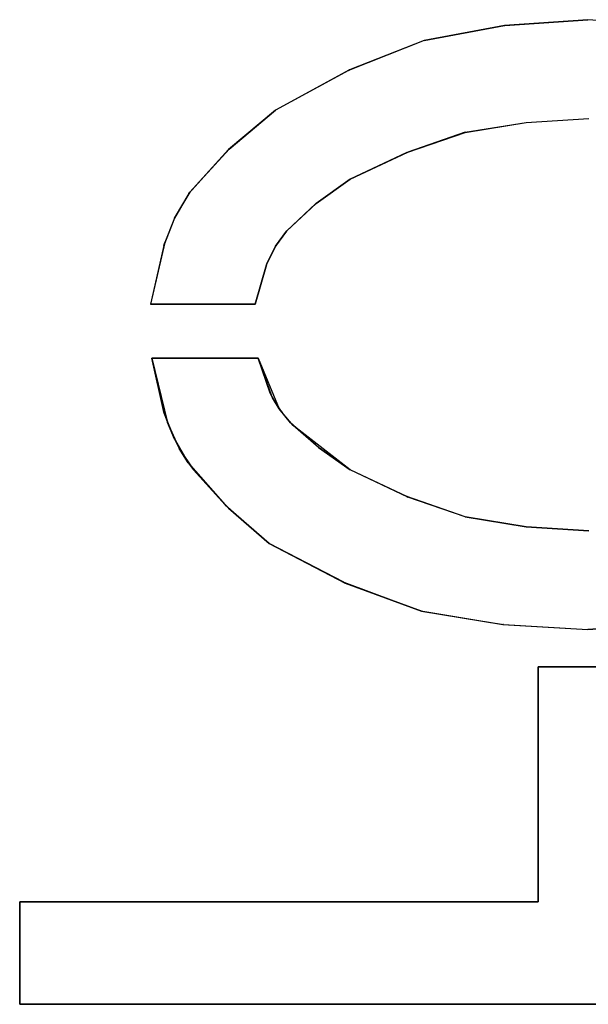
# Model space of a CAD drawing. Header units: inches. Extents: x 106 to 215, y -158 to -59.
# Tile 51 of 73: x 163.64 to 168.9, y -121.25 to -112.14. Entities that reach past the tile are written whole.
import ezdxf

# ---------------------------------------------------------------- set-up
doc = ezdxf.new("R2010")
doc.units = ezdxf.units.IN
doc.header["$MEASUREMENT"] = 0
doc.layers.add('_U+B808_U+C774_U+C5B4 1', color=7, linetype='Continuous')

# ---------------------------------------------------------------- blocks, each defined once
blk = doc.blocks.new('block 727')
at = {"layer": '_U+B808_U+C774_U+C5B4 1', "color": 250, "lineweight": 25, "true_color": 0x333333}
for points in [[(163.6362, -120.2987), (163.6362, -121.2479)], [(163.6362, -120.2987), (163.6362, -120.2987)], [(163.6362, -121.2479), (163.6362, -120.2987)], [(163.6362, -120.2987), (163.6362, -120.2987)]]:
    blk.add_lwpolyline(points, dxfattribs=at)
blk = doc.blocks.new('block 728')
at = {"layer": '_U+B808_U+C774_U+C5B4 1', "color": 250, "lineweight": 25, "true_color": 0x333333}
for points in [[(163.6362, -120.2987), (163.6362, -121.2479)], [(163.6362, -120.2987), (163.6362, -121.2479)], [(163.6362, -121.2479), (163.6362, -121.2479)], [(163.6362, -121.2479), (163.6362, -121.2479)]]:
    blk.add_lwpolyline(points, dxfattribs=at)
blk = doc.blocks.new('block 729')
at = {"layer": '_U+B808_U+C774_U+C5B4 1', "color": 250, "lineweight": 25, "true_color": 0x333333}
for points in [[(163.6362, -121.2479), (174.1479, -121.2479)], [(163.6362, -121.2479), (163.6362, -121.2479)], [(174.1479, -121.2479), (163.6362, -121.2479)], [(163.6362, -121.2479), (163.6362, -121.2479)]]:
    blk.add_lwpolyline(points, dxfattribs=at)
blk = doc.blocks.new('block 730')
at = {"layer": '_U+B808_U+C774_U+C5B4 1', "color": 250, "lineweight": 25, "true_color": 0x333333}
for points in [[(163.6362, -121.2479), (174.1479, -121.2479)], [(163.6362, -121.2479), (174.1479, -121.2479)], [(174.1479, -121.2479), (174.1479, -121.2479)], [(174.1479, -121.2479), (174.1479, -121.2479)]]:
    blk.add_lwpolyline(points, dxfattribs=at)
blk = doc.blocks.new('block 1357')
at = {"layer": '_U+B808_U+C774_U+C5B4 1', "color": 250, "lineweight": 25, "true_color": 0x333333}
for points in [[(164.8583, -115.2679), (164.8583, -115.2679)], [(164.8583, -115.2679), (164.9741, -115.7817)], [(164.8583, -115.2679), (164.9741, -115.7817)], [(164.9741, -115.7817), (164.9741, -115.7817)]]:
    blk.add_lwpolyline(points, dxfattribs=at)
blk = doc.blocks.new('block 1358')
at = {"layer": '_U+B808_U+C774_U+C5B4 1', "color": 250, "lineweight": 25, "true_color": 0x333333}
for points in [[(164.9741, -115.7817), (164.8583, -115.2679)], [(164.8583, -115.2679), (165.0027, -115.8646)], [(164.9741, -115.7817), (165.0027, -115.8646)], [(165.0027, -115.8646), (165.0027, -115.8646)]]:
    blk.add_lwpolyline(points, dxfattribs=at)
blk = doc.blocks.new('block 1359')
at = {"layer": '_U+B808_U+C774_U+C5B4 1', "color": 250, "lineweight": 25, "true_color": 0x333333}
for points in [[(164.9741, -115.7817), (165.0027, -115.8646)], [(164.9741, -115.7817), (165.0679, -116.0189)], [(165.0027, -115.8646), (165.0679, -116.0189)], [(165.0679, -116.0189), (165.0679, -116.0189)]]:
    blk.add_lwpolyline(points, dxfattribs=at)
blk = doc.blocks.new('block 1360')
at = {"layer": '_U+B808_U+C774_U+C5B4 1', "color": 250, "lineweight": 25, "true_color": 0x333333}
for points in [[(165.0679, -116.0189), (165.0027, -115.8646)], [(165.0027, -115.8646), (165.1126, -116.1044)], [(165.0679, -116.0189), (165.1126, -116.1044)], [(165.1126, -116.1044), (165.1126, -116.1044)]]:
    blk.add_lwpolyline(points, dxfattribs=at)
blk = doc.blocks.new('block 1361')
at = {"layer": '_U+B808_U+C774_U+C5B4 1', "color": 250, "lineweight": 25, "true_color": 0x333333}
for points in [[(165.0679, -116.0189), (165.1126, -116.1044)], [(165.0679, -116.0189), (165.196, -116.2374)], [(165.1126, -116.1044), (165.196, -116.2374)], [(165.196, -116.2374), (165.196, -116.2374)]]:
    blk.add_lwpolyline(points, dxfattribs=at)
blk = doc.blocks.new('block 1362')
at = {"layer": '_U+B808_U+C774_U+C5B4 1', "color": 250, "lineweight": 25, "true_color": 0x333333}
for points in [[(165.196, -116.2374), (165.1126, -116.1044)], [(165.1126, -116.1044), (165.2432, -116.3026)], [(165.196, -116.2374), (165.2432, -116.3026)], [(165.2432, -116.3026), (165.2432, -116.3026)]]:
    blk.add_lwpolyline(points, dxfattribs=at)
blk = doc.blocks.new('block 1363')
at = {"layer": '_U+B808_U+C774_U+C5B4 1', "color": 250, "lineweight": 25, "true_color": 0x333333}
for points in [[(165.196, -116.2374), (165.2432, -116.3026)], [(165.196, -116.2374), (165.5388, -116.6271)], [(165.2432, -116.3026), (165.5388, -116.6271)], [(165.5388, -116.6271), (165.5388, -116.6271)]]:
    blk.add_lwpolyline(points, dxfattribs=at)
blk = doc.blocks.new('block 1364')
at = {"layer": '_U+B808_U+C774_U+C5B4 1', "color": 250, "lineweight": 25, "true_color": 0x333333}
for points in [[(165.5388, -116.6271), (165.2432, -116.3026)], [(165.2432, -116.3026), (165.5693, -116.6559)], [(165.5388, -116.6271), (165.5693, -116.6559)], [(165.5693, -116.6559), (165.5693, -116.6559)]]:
    blk.add_lwpolyline(points, dxfattribs=at)
blk = doc.blocks.new('block 1365')
at = {"layer": '_U+B808_U+C774_U+C5B4 1', "color": 250, "lineweight": 25, "true_color": 0x333333}
for points in [[(165.5388, -116.6271), (165.5693, -116.6559)], [(165.5388, -116.6271), (165.9448, -116.9823)], [(165.5693, -116.6559), (165.9448, -116.9823)], [(165.9448, -116.9823), (165.9448, -116.9823)]]:
    blk.add_lwpolyline(points, dxfattribs=at)
blk = doc.blocks.new('block 1366')
at = {"layer": '_U+B808_U+C774_U+C5B4 1', "color": 250, "lineweight": 25, "true_color": 0x333333}
for points in [[(165.9448, -116.9823), (165.5693, -116.6559)], [(165.5693, -116.6559), (165.9448, -116.9823)], [(165.9448, -116.9823), (165.9448, -116.9823)], [(165.9448, -116.9823), (165.9448, -116.9823)]]:
    blk.add_lwpolyline(points, dxfattribs=at)
blk = doc.blocks.new('block 1367')
at = {"layer": '_U+B808_U+C774_U+C5B4 1', "color": 250, "lineweight": 25, "true_color": 0x333333}
for points in [[(165.9448, -116.9823), (165.9448, -116.9823)], [(165.9448, -116.9823), (166.6362, -117.3422)], [(165.9448, -116.9823), (166.6362, -117.3422)], [(166.6362, -117.3422), (166.6362, -117.3422)]]:
    blk.add_lwpolyline(points, dxfattribs=at)
blk = doc.blocks.new('block 1368')
at = {"layer": '_U+B808_U+C774_U+C5B4 1', "color": 250, "lineweight": 25, "true_color": 0x333333}
for points in [[(166.6362, -117.3422), (165.9448, -116.9823)], [(165.9448, -116.9823), (166.6489, -117.3494)], [(166.6362, -117.3422), (166.6489, -117.3494)], [(166.6489, -117.3494), (166.6489, -117.3494)]]:
    blk.add_lwpolyline(points, dxfattribs=at)
blk = doc.blocks.new('block 1369')
at = {"layer": '_U+B808_U+C774_U+C5B4 1', "color": 250, "lineweight": 25, "true_color": 0x333333}
for points in [[(166.6362, -117.3422), (166.6489, -117.3494)], [(166.6362, -117.3422), (167.3538, -117.6095)], [(166.6489, -117.3494), (167.3538, -117.6095)], [(167.3538, -117.6095), (167.3538, -117.6095)]]:
    blk.add_lwpolyline(points, dxfattribs=at)
blk = doc.blocks.new('block 1370')
at = {"layer": '_U+B808_U+C774_U+C5B4 1', "color": 250, "lineweight": 25, "true_color": 0x333333}
for points in [[(167.3538, -117.6095), (166.6489, -117.3494)], [(166.6489, -117.3494), (167.347, -117.6077)], [(167.3538, -117.6095), (167.347, -117.6077)], [(167.347, -117.6077), (167.347, -117.6077)]]:
    blk.add_lwpolyline(points, dxfattribs=at)
blk = doc.blocks.new('block 1371')
at = {"layer": '_U+B808_U+C774_U+C5B4 1', "color": 250, "lineweight": 25, "true_color": 0x333333}
for points in [[(167.3538, -117.6095), (167.347, -117.6077)], [(167.347, -117.6077), (168.108, -117.7341)], [(167.3538, -117.6095), (168.108, -117.7341)], [(168.108, -117.7341), (168.108, -117.7341)]]:
    blk.add_lwpolyline(points, dxfattribs=at)
blk = doc.blocks.new('block 1372')
at = {"layer": '_U+B808_U+C774_U+C5B4 1', "color": 250, "lineweight": 25, "true_color": 0x333333}
for points in [[(167.3538, -117.6095), (168.108, -117.7341)], [(167.3538, -117.6095), (168.1116, -117.7344)], [(168.108, -117.7341), (168.1116, -117.7344)], [(168.1116, -117.7344), (168.1116, -117.7344)]]:
    blk.add_lwpolyline(points, dxfattribs=at)
blk = doc.blocks.new('block 1373')
at = {"layer": '_U+B808_U+C774_U+C5B4 1', "color": 250, "lineweight": 25, "true_color": 0x333333}
for points in [[(168.1116, -117.7344), (168.108, -117.7341)], [(168.108, -117.7341), (168.892, -117.7791)], [(168.1116, -117.7344), (168.892, -117.7791)], [(168.892, -117.7791), (168.892, -117.7791)]]:
    blk.add_lwpolyline(points, dxfattribs=at)
blk = doc.blocks.new('block 1374')
at = {"layer": '_U+B808_U+C774_U+C5B4 1', "color": 250, "lineweight": 25, "true_color": 0x333333}
for points in [[(168.1116, -117.7344), (168.892, -117.7791)], [(168.1116, -117.7344), (168.892, -117.7791)], [(168.892, -117.7791), (168.892, -117.7791)], [(168.892, -117.7791), (168.892, -117.7791)]]:
    blk.add_lwpolyline(points, dxfattribs=at)
blk = doc.blocks.new('block 1375')
at = {"layer": '_U+B808_U+C774_U+C5B4 1', "color": 250, "lineweight": 25, "true_color": 0x333333}
for points in [[(168.892, -117.7791), (169.6663, -117.7279)], [(168.892, -117.7791), (169.6663, -117.7279)], [(168.892, -117.7791), (168.892, -117.7791)], [(169.6663, -117.7279), (169.6663, -117.7279)]]:
    blk.add_lwpolyline(points, dxfattribs=at)
blk = doc.blocks.new('block 1376')
at = {"layer": '_U+B808_U+C774_U+C5B4 1', "color": 250, "lineweight": 25, "true_color": 0x333333}
for points in [[(168.892, -117.7791), (169.6684, -117.7276)], [(169.6663, -117.7279), (168.892, -117.7791)], [(169.6663, -117.7279), (169.6684, -117.7276)], [(169.6684, -117.7276), (169.6684, -117.7276)]]:
    blk.add_lwpolyline(points, dxfattribs=at)
blk = doc.blocks.new('block 1412')
at = {"layer": '_U+B808_U+C774_U+C5B4 1', "color": 250, "lineweight": 25, "true_color": 0x333333}
for points in [[(169.6603, -112.1911), (168.892, -112.1365)], [(169.6616, -112.1912), (168.892, -112.1365)], [(168.892, -112.1365), (168.892, -112.1365)], [(169.6603, -112.1911), (169.6616, -112.1912)]]:
    blk.add_lwpolyline(points, dxfattribs=at)
blk = doc.blocks.new('block 1413')
at = {"layer": '_U+B808_U+C774_U+C5B4 1', "color": 250, "lineweight": 25, "true_color": 0x333333}
for points in [[(169.6603, -112.1911), (168.892, -112.1365)], [(169.6603, -112.1911), (168.892, -112.1365)], [(168.892, -112.1365), (168.892, -112.1365)], [(168.892, -112.1365), (168.892, -112.1365)]]:
    blk.add_lwpolyline(points, dxfattribs=at)
blk = doc.blocks.new('block 1414')
at = {"layer": '_U+B808_U+C774_U+C5B4 1', "color": 250, "lineweight": 25, "true_color": 0x333333}
for points in [[(168.892, -112.1365), (168.124, -112.1916)], [(168.892, -112.1365), (168.124, -112.1916)], [(168.892, -112.1365), (168.892, -112.1365)], [(168.124, -112.1916), (168.124, -112.1916)]]:
    blk.add_lwpolyline(points, dxfattribs=at)
blk = doc.blocks.new('block 1415')
at = {"layer": '_U+B808_U+C774_U+C5B4 1', "color": 250, "lineweight": 25, "true_color": 0x333333}
for points in [[(168.892, -112.1365), (168.1228, -112.1917)], [(168.124, -112.1916), (168.892, -112.1365)], [(168.124, -112.1916), (168.1228, -112.1917)], [(168.1228, -112.1917), (168.1228, -112.1917)]]:
    blk.add_lwpolyline(points, dxfattribs=at)
blk = doc.blocks.new('block 1416')
at = {"layer": '_U+B808_U+C774_U+C5B4 1', "color": 250, "lineweight": 25, "true_color": 0x333333}
for points in [[(168.124, -112.1916), (167.3802, -112.3284)], [(168.1228, -112.1917), (167.3802, -112.3284)], [(168.124, -112.1916), (168.1228, -112.1917)], [(167.3802, -112.3284), (167.3802, -112.3284)]]:
    blk.add_lwpolyline(points, dxfattribs=at)
blk = doc.blocks.new('block 1417')
at = {"layer": '_U+B808_U+C774_U+C5B4 1', "color": 250, "lineweight": 25, "true_color": 0x333333}
for points in [[(168.1228, -112.1917), (167.3779, -112.3291)], [(167.3802, -112.3284), (168.1228, -112.1917)], [(167.3802, -112.3284), (167.3779, -112.3291)], [(167.3779, -112.3291), (167.3779, -112.3291)]]:
    blk.add_lwpolyline(points, dxfattribs=at)
blk = doc.blocks.new('block 1418')
at = {"layer": '_U+B808_U+C774_U+C5B4 1', "color": 250, "lineweight": 25, "true_color": 0x333333}
for points in [[(167.3802, -112.3284), (166.6883, -112.6013)], [(167.3779, -112.3291), (166.6883, -112.6013)], [(167.3802, -112.3284), (167.3779, -112.3291)], [(166.6883, -112.6013), (166.6883, -112.6013)]]:
    blk.add_lwpolyline(points, dxfattribs=at)
blk = doc.blocks.new('block 1419')
at = {"layer": '_U+B808_U+C774_U+C5B4 1', "color": 250, "lineweight": 25, "true_color": 0x333333}
for points in [[(167.3802, -112.3284), (166.6786, -112.607)], [(167.3802, -112.3284), (166.6883, -112.6013)], [(166.6883, -112.6013), (166.6786, -112.607)], [(166.6786, -112.607), (166.6786, -112.607)]]:
    blk.add_lwpolyline(points, dxfattribs=at)
blk = doc.blocks.new('block 1420')
at = {"layer": '_U+B808_U+C774_U+C5B4 1', "color": 250, "lineweight": 25, "true_color": 0x333333}
for points in [[(166.6883, -112.6013), (166.0034, -112.9744)], [(166.6786, -112.607), (166.0034, -112.9744)], [(166.6786, -112.607), (166.6883, -112.6013)], [(166.0034, -112.9744), (166.0034, -112.9744)]]:
    blk.add_lwpolyline(points, dxfattribs=at)
blk = doc.blocks.new('block 1421')
at = {"layer": '_U+B808_U+C774_U+C5B4 1', "color": 250, "lineweight": 25, "true_color": 0x333333}
for points in [[(166.6786, -112.607), (166.0034, -112.9744)], [(166.6786, -112.607), (166.0034, -112.9744)], [(166.0034, -112.9744), (166.0034, -112.9744)], [(166.0034, -112.9744), (166.0034, -112.9744)]]:
    blk.add_lwpolyline(points, dxfattribs=at)
blk = doc.blocks.new('block 1422')
at = {"layer": '_U+B808_U+C774_U+C5B4 1', "color": 250, "lineweight": 25, "true_color": 0x333333}
for points in [[(166.0034, -112.9744), (165.5732, -113.3339)], [(165.5732, -113.3339), (166.0034, -112.9744)], [(166.0034, -112.9744), (166.0034, -112.9744)], [(166.0034, -112.9744), (166.0034, -112.9744)]]:
    blk.add_lwpolyline(points, dxfattribs=at)
blk = doc.blocks.new('block 1423')
at = {"layer": '_U+B808_U+C774_U+C5B4 1', "color": 250, "lineweight": 25, "true_color": 0x333333}
for points in [[(166.0034, -112.9744), (165.5679, -113.3388)], [(166.0034, -112.9744), (165.5732, -113.3339)], [(165.5732, -113.3339), (165.5679, -113.3388)], [(165.5679, -113.3388), (165.5679, -113.3388)]]:
    blk.add_lwpolyline(points, dxfattribs=at)
blk = doc.blocks.new('block 1424')
at = {"layer": '_U+B808_U+C774_U+C5B4 1', "color": 250, "lineweight": 25, "true_color": 0x333333}
for points in [[(165.5732, -113.3339), (165.2107, -113.7323)], [(165.5679, -113.3388), (165.2107, -113.7323)], [(165.5679, -113.3388), (165.5732, -113.3339)], [(165.2107, -113.7323), (165.2107, -113.7323)]]:
    blk.add_lwpolyline(points, dxfattribs=at)
blk = doc.blocks.new('block 1425')
at = {"layer": '_U+B808_U+C774_U+C5B4 1', "color": 250, "lineweight": 25, "true_color": 0x333333}
for points in [[(165.5679, -113.3388), (165.2028, -113.7435)], [(165.5679, -113.3388), (165.2107, -113.7323)], [(165.2107, -113.7323), (165.2028, -113.7435)], [(165.2028, -113.7435), (165.2028, -113.7435)]]:
    blk.add_lwpolyline(points, dxfattribs=at)
blk = doc.blocks.new('block 1426')
at = {"layer": '_U+B808_U+C774_U+C5B4 1', "color": 250, "lineweight": 25, "true_color": 0x333333}
for points in [[(165.2107, -113.7323), (165.0763, -113.9568)], [(165.2028, -113.7435), (165.0763, -113.9568)], [(165.2028, -113.7435), (165.2107, -113.7323)], [(165.0763, -113.9568), (165.0763, -113.9568)]]:
    blk.add_lwpolyline(points, dxfattribs=at)
blk = doc.blocks.new('block 1427')
at = {"layer": '_U+B808_U+C774_U+C5B4 1', "color": 250, "lineweight": 25, "true_color": 0x333333}
for points in [[(165.2028, -113.7435), (165.0684, -113.9736)], [(165.2028, -113.7435), (165.0763, -113.9568)], [(165.0763, -113.9568), (165.0684, -113.9736)], [(165.0684, -113.9736), (165.0684, -113.9736)]]:
    blk.add_lwpolyline(points, dxfattribs=at)
blk = doc.blocks.new('block 1428')
at = {"layer": '_U+B808_U+C774_U+C5B4 1', "color": 250, "lineweight": 25, "true_color": 0x333333}
for points in [[(165.0763, -113.9568), (164.9779, -114.1991)], [(165.0684, -113.9736), (164.9779, -114.1991)], [(165.0684, -113.9736), (165.0763, -113.9568)], [(164.9779, -114.1991), (164.9779, -114.1991)]]:
    blk.add_lwpolyline(points, dxfattribs=at)
blk = doc.blocks.new('block 1429')
at = {"layer": '_U+B808_U+C774_U+C5B4 1', "color": 250, "lineweight": 25, "true_color": 0x333333}
for points in [[(165.0684, -113.9736), (164.9705, -114.2247)], [(165.0684, -113.9736), (164.9779, -114.1991)], [(164.9779, -114.1991), (164.9705, -114.2247)], [(164.9705, -114.2247), (164.9705, -114.2247)]]:
    blk.add_lwpolyline(points, dxfattribs=at)
blk = doc.blocks.new('block 1430')
at = {"layer": '_U+B808_U+C774_U+C5B4 1', "color": 250, "lineweight": 25, "true_color": 0x333333}
for points in [[(164.9779, -114.1991), (164.8462, -114.7679)], [(164.9705, -114.2247), (164.8462, -114.7679)], [(164.9705, -114.2247), (164.9779, -114.1991)], [(164.8462, -114.7679), (164.8462, -114.7679)]]:
    blk.add_lwpolyline(points, dxfattribs=at)
blk = doc.blocks.new('block 1431')
at = {"layer": '_U+B808_U+C774_U+C5B4 1', "color": 250, "lineweight": 25, "true_color": 0x333333}
for points in [[(164.9705, -114.2247), (164.8462, -114.7679)], [(164.9705, -114.2247), (164.8462, -114.7679)], [(164.8462, -114.7679), (164.8462, -114.7679)], [(164.8462, -114.7679), (164.8462, -114.7679)]]:
    blk.add_lwpolyline(points, dxfattribs=at)
blk = doc.blocks.new('block 1432')
at = {"layer": '_U+B808_U+C774_U+C5B4 1', "color": 250, "lineweight": 25, "true_color": 0x333333}
for points in [[(164.8462, -114.7679), (165.8141, -114.7679)], [(164.8462, -114.7679), (164.8462, -114.7679)], [(165.8141, -114.7679), (164.8462, -114.7679)], [(164.8462, -114.7679), (164.8462, -114.7679)]]:
    blk.add_lwpolyline(points, dxfattribs=at)
blk = doc.blocks.new('block 1433')
at = {"layer": '_U+B808_U+C774_U+C5B4 1', "color": 250, "lineweight": 25, "true_color": 0x333333}
for points in [[(164.8462, -114.7679), (165.8141, -114.7679)], [(164.8462, -114.7679), (165.8141, -114.7679)], [(165.8141, -114.7679), (165.8141, -114.7679)], [(165.8141, -114.7679), (165.8141, -114.7679)]]:
    blk.add_lwpolyline(points, dxfattribs=at)
blk = doc.blocks.new('block 1648')
at = {"layer": '_U+B808_U+C774_U+C5B4 1', "color": 250, "lineweight": 25, "true_color": 0x333333}
for points in [[(169.3491, -118.1248), (168.435, -118.1248)], [(168.435, -118.1248), (169.3491, -118.1248)], [(169.3491, -118.1248), (169.3491, -118.1248)], [(169.3491, -118.1248), (169.3491, -118.1248)]]:
    blk.add_lwpolyline(points, dxfattribs=at)
blk = doc.blocks.new('block 1649')
at = {"layer": '_U+B808_U+C774_U+C5B4 1', "color": 250, "lineweight": 25, "true_color": 0x333333}
for points in [[(169.3491, -118.1248), (168.435, -118.1248)], [(169.3491, -118.1248), (168.435, -118.1248)], [(168.435, -118.1248), (168.435, -118.1248)], [(168.435, -118.1248), (168.435, -118.1248)]]:
    blk.add_lwpolyline(points, dxfattribs=at)
blk = doc.blocks.new('block 1650')
at = {"layer": '_U+B808_U+C774_U+C5B4 1', "color": 250, "lineweight": 25, "true_color": 0x333333}
for points in [[(168.435, -118.1248), (168.435, -120.2987)], [(168.435, -118.1248), (168.435, -118.1248)], [(168.435, -120.2987), (168.435, -118.1248)], [(168.435, -118.1248), (168.435, -118.1248)]]:
    blk.add_lwpolyline(points, dxfattribs=at)
blk = doc.blocks.new('block 1651')
at = {"layer": '_U+B808_U+C774_U+C5B4 1', "color": 250, "lineweight": 25, "true_color": 0x333333}
for points in [[(168.435, -118.1248), (168.435, -120.2987)], [(168.435, -118.1248), (168.435, -120.2987)], [(168.435, -120.2987), (168.435, -120.2987)], [(168.435, -120.2987), (168.435, -120.2987)]]:
    blk.add_lwpolyline(points, dxfattribs=at)
blk = doc.blocks.new('block 1652')
at = {"layer": '_U+B808_U+C774_U+C5B4 1', "color": 250, "lineweight": 25, "true_color": 0x333333}
for points in [[(168.435, -120.2987), (163.6362, -120.2987)], [(163.6362, -120.2987), (168.435, -120.2987)], [(168.435, -120.2987), (168.435, -120.2987)], [(168.435, -120.2987), (168.435, -120.2987)]]:
    blk.add_lwpolyline(points, dxfattribs=at)
blk = doc.blocks.new('block 1653')
at = {"layer": '_U+B808_U+C774_U+C5B4 1', "color": 250, "lineweight": 25, "true_color": 0x333333}
for points in [[(168.435, -120.2987), (163.6362, -120.2987)], [(168.435, -120.2987), (163.6362, -120.2987)], [(163.6362, -120.2987), (163.6362, -120.2987)], [(163.6362, -120.2987), (163.6362, -120.2987)]]:
    blk.add_lwpolyline(points, dxfattribs=at)
blk = doc.blocks.new('block 2889')
at = {"layer": '_U+B808_U+C774_U+C5B4 1', "color": 250, "lineweight": 25, "true_color": 0x333333}
for points in [[(165.8414, -115.2679), (164.8583, -115.2679)], [(164.8583, -115.2679), (165.8414, -115.2679)], [(165.8414, -115.2679), (165.8414, -115.2679)], [(165.8414, -115.2679), (165.8414, -115.2679)]]:
    blk.add_lwpolyline(points, dxfattribs=at)
blk = doc.blocks.new('block 2890')
at = {"layer": '_U+B808_U+C774_U+C5B4 1', "color": 250, "lineweight": 25, "true_color": 0x333333}
for points in [[(165.8414, -115.2679), (164.8583, -115.2679)], [(165.8414, -115.2679), (164.8583, -115.2679)], [(164.8583, -115.2679), (164.8583, -115.2679)], [(164.8583, -115.2679), (164.8583, -115.2679)]]:
    blk.add_lwpolyline(points, dxfattribs=at)
blk = doc.blocks.new('block 2910')
at = {"layer": '_U+B808_U+C774_U+C5B4 1', "color": 250, "lineweight": 25, "true_color": 0x333333}
for points in [[(166.6948, -113.6131), (167.2191, -113.3657)], [(166.6948, -113.6131), (167.2191, -113.3657)], [(167.2191, -113.3657), (167.2191, -113.3657)], [(166.6948, -113.6131), (166.6948, -113.6131)]]:
    blk.add_lwpolyline(points, dxfattribs=at)
blk = doc.blocks.new('block 2911')
at = {"layer": '_U+B808_U+C774_U+C5B4 1', "color": 250, "lineweight": 25, "true_color": 0x333333}
for points in [[(166.6948, -113.6131), (167.227, -113.3617)], [(167.2191, -113.3657), (166.6948, -113.6131)], [(167.2191, -113.3657), (167.227, -113.3617)], [(167.227, -113.3617), (167.227, -113.3617)]]:
    blk.add_lwpolyline(points, dxfattribs=at)
blk = doc.blocks.new('block 2912')
at = {"layer": '_U+B808_U+C774_U+C5B4 1', "color": 250, "lineweight": 25, "true_color": 0x333333}
for points in [[(167.2191, -113.3657), (167.7592, -113.1785)], [(167.227, -113.3617), (167.7592, -113.1785)], [(167.7592, -113.1785), (167.7592, -113.1785)], [(167.2191, -113.3657), (167.227, -113.3617)]]:
    blk.add_lwpolyline(points, dxfattribs=at)
blk = doc.blocks.new('block 2913')
at = {"layer": '_U+B808_U+C774_U+C5B4 1', "color": 250, "lineweight": 25, "true_color": 0x333333}
for points in [[(167.7592, -113.1785), (167.227, -113.3617)], [(167.227, -113.3617), (167.7572, -113.179)], [(167.7592, -113.1785), (167.7572, -113.179)], [(167.7572, -113.179), (167.7572, -113.179)]]:
    blk.add_lwpolyline(points, dxfattribs=at)
blk = doc.blocks.new('block 2914')
at = {"layer": '_U+B808_U+C774_U+C5B4 1', "color": 250, "lineweight": 25, "true_color": 0x333333}
for points in [[(167.7572, -113.179), (168.3232, -113.0871)], [(167.7592, -113.1785), (168.3232, -113.0871)], [(168.3232, -113.0871), (168.3232, -113.0871)], [(167.7592, -113.1785), (167.7572, -113.179)]]:
    blk.add_lwpolyline(points, dxfattribs=at)
blk = doc.blocks.new('block 2915')
at = {"layer": '_U+B808_U+C774_U+C5B4 1', "color": 250, "lineweight": 25, "true_color": 0x333333}
for points in [[(167.7592, -113.1785), (168.3243, -113.087)], [(167.7592, -113.1785), (168.3232, -113.0871)], [(168.3232, -113.0871), (168.3243, -113.087)], [(168.3243, -113.087), (168.3243, -113.087)]]:
    blk.add_lwpolyline(points, dxfattribs=at)
blk = doc.blocks.new('block 2916')
at = {"layer": '_U+B808_U+C774_U+C5B4 1', "color": 250, "lineweight": 25, "true_color": 0x333333}
for points in [[(168.3232, -113.0871), (168.9038, -113.0506)], [(168.3243, -113.087), (168.9038, -113.0506)], [(168.9038, -113.0506), (168.9038, -113.0506)], [(168.3243, -113.087), (168.3232, -113.0871)]]:
    blk.add_lwpolyline(points, dxfattribs=at)
blk = doc.blocks.new('block 2917')
at = {"layer": '_U+B808_U+C774_U+C5B4 1', "color": 250, "lineweight": 25, "true_color": 0x333333}
for points in [[(168.3243, -113.087), (168.9038, -113.0506)], [(168.3243, -113.087), (168.9038, -113.0506)], [(168.9038, -113.0506), (168.9038, -113.0506)], [(168.9038, -113.0506), (168.9038, -113.0506)]]:
    blk.add_lwpolyline(points, dxfattribs=at)
blk = doc.blocks.new('block 2918')
at = {"layer": '_U+B808_U+C774_U+C5B4 1', "color": 250, "lineweight": 25, "true_color": 0x333333}
for points in [[(168.9038, -116.8651), (168.3243, -116.8287)], [(168.9038, -116.8651), (168.3243, -116.8287)], [(168.3243, -116.8287), (168.3243, -116.8287)], [(168.9038, -116.8651), (168.9038, -116.8651)]]:
    blk.add_lwpolyline(points, dxfattribs=at)
blk = doc.blocks.new('block 2919')
at = {"layer": '_U+B808_U+C774_U+C5B4 1', "color": 250, "lineweight": 25, "true_color": 0x333333}
for points in [[(168.3243, -116.8287), (168.3232, -116.8286)], [(168.9038, -116.8651), (168.3232, -116.8286)], [(168.3232, -116.8286), (168.3232, -116.8286)], [(168.3243, -116.8287), (168.9038, -116.8651)]]:
    blk.add_lwpolyline(points, dxfattribs=at)
blk = doc.blocks.new('block 2920')
at = {"layer": '_U+B808_U+C774_U+C5B4 1', "color": 250, "lineweight": 25, "true_color": 0x333333}
for points in [[(168.3243, -116.8287), (167.7592, -116.7372)], [(168.3232, -116.8286), (167.7592, -116.7372)], [(167.7592, -116.7372), (167.7592, -116.7372)], [(168.3243, -116.8287), (168.3232, -116.8286)]]:
    blk.add_lwpolyline(points, dxfattribs=at)
blk = doc.blocks.new('block 2921')
at = {"layer": '_U+B808_U+C774_U+C5B4 1', "color": 250, "lineweight": 25, "true_color": 0x333333}
for points in [[(167.7592, -116.7372), (167.7572, -116.7367)], [(168.3232, -116.8286), (167.7572, -116.7367)], [(167.7572, -116.7367), (167.7572, -116.7367)], [(167.7592, -116.7372), (168.3232, -116.8286)]]:
    blk.add_lwpolyline(points, dxfattribs=at)
blk = doc.blocks.new('block 2922')
at = {"layer": '_U+B808_U+C774_U+C5B4 1', "color": 250, "lineweight": 25, "true_color": 0x333333}
for points in [[(167.7592, -116.7372), (167.227, -116.5539)], [(167.7572, -116.7367), (167.227, -116.5539)], [(167.227, -116.5539), (167.227, -116.5539)], [(167.7592, -116.7372), (167.7572, -116.7367)]]:
    blk.add_lwpolyline(points, dxfattribs=at)
blk = doc.blocks.new('block 2923')
at = {"layer": '_U+B808_U+C774_U+C5B4 1', "color": 250, "lineweight": 25, "true_color": 0x333333}
for points in [[(167.7592, -116.7372), (167.2191, -116.55)], [(167.227, -116.5539), (167.2191, -116.55)], [(167.2191, -116.55), (167.2191, -116.55)], [(167.7592, -116.7372), (167.227, -116.5539)]]:
    blk.add_lwpolyline(points, dxfattribs=at)
blk = doc.blocks.new('block 2924')
at = {"layer": '_U+B808_U+C774_U+C5B4 1', "color": 250, "lineweight": 25, "true_color": 0x333333}
for points in [[(167.2191, -116.55), (166.6948, -116.3026)], [(167.227, -116.5539), (166.6948, -116.3026)], [(166.6948, -116.3026), (166.6948, -116.3026)], [(167.2191, -116.55), (167.227, -116.5539)]]:
    blk.add_lwpolyline(points, dxfattribs=at)
blk = doc.blocks.new('block 2925')
at = {"layer": '_U+B808_U+C774_U+C5B4 1', "color": 250, "lineweight": 25, "true_color": 0x333333}
for points in [[(167.2191, -116.55), (166.6948, -116.3026)], [(167.2191, -116.55), (166.6948, -116.3026)], [(166.6948, -116.3026), (166.6948, -116.3026)], [(166.6948, -116.3026), (166.6948, -116.3026)]]:
    blk.add_lwpolyline(points, dxfattribs=at)
blk = doc.blocks.new('block 2938')
at = {"layer": '_U+B808_U+C774_U+C5B4 1', "color": 250, "lineweight": 25, "true_color": 0x333333}
for points in [[(166.6948, -116.3026), (166.4012, -116.0958)], [(166.6948, -116.3026), (166.4012, -116.0958)], [(166.4012, -116.0958), (166.4012, -116.0958)], [(166.6948, -116.3026), (166.6948, -116.3026)]]:
    blk.add_lwpolyline(points, dxfattribs=at)
blk = doc.blocks.new('block 2939')
at = {"layer": '_U+B808_U+C774_U+C5B4 1', "color": 250, "lineweight": 25, "true_color": 0x333333}
for points in [[(166.4012, -116.0958), (166.1674, -115.8925)], [(166.6948, -116.3026), (166.1674, -115.8925)], [(166.1674, -115.8925), (166.1674, -115.8925)], [(166.4012, -116.0958), (166.6948, -116.3026)]]:
    blk.add_lwpolyline(points, dxfattribs=at)
blk = doc.blocks.new('block 2940')
at = {"layer": '_U+B808_U+C774_U+C5B4 1', "color": 250, "lineweight": 25, "true_color": 0x333333}
for points in [[(166.4012, -116.0958), (166.1427, -115.8664)], [(166.1674, -115.8925), (166.1427, -115.8664)], [(166.1427, -115.8664), (166.1427, -115.8664)], [(166.4012, -116.0958), (166.1674, -115.8925)]]:
    blk.add_lwpolyline(points, dxfattribs=at)
blk = doc.blocks.new('block 2941')
at = {"layer": '_U+B808_U+C774_U+C5B4 1', "color": 250, "lineweight": 25, "true_color": 0x333333}
for points in [[(166.1427, -115.8664), (166.0635, -115.772)], [(166.1674, -115.8925), (166.0635, -115.772)], [(166.0635, -115.772), (166.0635, -115.772)], [(166.1427, -115.8664), (166.1674, -115.8925)]]:
    blk.add_lwpolyline(points, dxfattribs=at)
blk = doc.blocks.new('block 2942')
at = {"layer": '_U+B808_U+C774_U+C5B4 1', "color": 250, "lineweight": 25, "true_color": 0x333333}
for points in [[(166.1427, -115.8664), (166.0375, -115.7361)], [(166.0635, -115.772), (166.0375, -115.7361)], [(166.0375, -115.7361), (166.0375, -115.7361)], [(166.1427, -115.8664), (166.0635, -115.772)]]:
    blk.add_lwpolyline(points, dxfattribs=at)
blk = doc.blocks.new('block 2943')
at = {"layer": '_U+B808_U+C774_U+C5B4 1', "color": 250, "lineweight": 25, "true_color": 0x333333}
for points in [[(166.0375, -115.7361), (165.9768, -115.6371)], [(166.0635, -115.772), (165.9768, -115.6371)], [(165.9768, -115.6371), (165.9768, -115.6371)], [(166.0375, -115.7361), (166.0635, -115.772)]]:
    blk.add_lwpolyline(points, dxfattribs=at)
blk = doc.blocks.new('block 2944')
at = {"layer": '_U+B808_U+C774_U+C5B4 1', "color": 250, "lineweight": 25, "true_color": 0x333333}
for points in [[(166.0375, -115.7361), (165.9539, -115.5918)], [(165.9768, -115.6371), (165.9539, -115.5918)], [(165.9539, -115.5918), (165.9539, -115.5918)], [(166.0375, -115.7361), (165.9768, -115.6371)]]:
    blk.add_lwpolyline(points, dxfattribs=at)
blk = doc.blocks.new('block 2945')
at = {"layer": '_U+B808_U+C774_U+C5B4 1', "color": 250, "lineweight": 25, "true_color": 0x333333}
for points in [[(165.9539, -115.5918), (165.8414, -115.2679)], [(165.9768, -115.6371), (165.8414, -115.2679)], [(165.8414, -115.2679), (165.8414, -115.2679)], [(165.9539, -115.5918), (165.9768, -115.6371)]]:
    blk.add_lwpolyline(points, dxfattribs=at)
blk = doc.blocks.new('block 2946')
at = {"layer": '_U+B808_U+C774_U+C5B4 1', "color": 250, "lineweight": 25, "true_color": 0x333333}
for points in [[(165.9539, -115.5918), (165.8414, -115.2679)], [(165.9539, -115.5918), (165.8414, -115.2679)], [(165.8414, -115.2679), (165.8414, -115.2679)], [(165.8414, -115.2679), (165.8414, -115.2679)]]:
    blk.add_lwpolyline(points, dxfattribs=at)
blk = doc.blocks.new('block 2947')
at = {"layer": '_U+B808_U+C774_U+C5B4 1', "color": 250, "lineweight": 25, "true_color": 0x333333}
for points in [[(165.8141, -114.7679), (165.9191, -114.4049)], [(165.8141, -114.7679), (165.9191, -114.4049)], [(165.9191, -114.4049), (165.9191, -114.4049)], [(165.8141, -114.7679), (165.8141, -114.7679)]]:
    blk.add_lwpolyline(points, dxfattribs=at)
blk = doc.blocks.new('block 2948')
at = {"layer": '_U+B808_U+C774_U+C5B4 1', "color": 250, "lineweight": 25, "true_color": 0x333333}
for points in [[(165.8141, -114.7679), (165.9228, -114.3958)], [(165.9191, -114.4049), (165.8141, -114.7679)], [(165.9191, -114.4049), (165.9228, -114.3958)], [(165.9228, -114.3958), (165.9228, -114.3958)]]:
    blk.add_lwpolyline(points, dxfattribs=at)
blk = doc.blocks.new('block 2949')
at = {"layer": '_U+B808_U+C774_U+C5B4 1', "color": 250, "lineweight": 25, "true_color": 0x333333}
for points in [[(165.9191, -114.4049), (165.999, -114.2411)], [(165.9228, -114.3958), (165.999, -114.2411)], [(165.999, -114.2411), (165.999, -114.2411)], [(165.9191, -114.4049), (165.9228, -114.3958)]]:
    blk.add_lwpolyline(points, dxfattribs=at)
blk = doc.blocks.new('block 2950')
at = {"layer": '_U+B808_U+C774_U+C5B4 1', "color": 250, "lineweight": 25, "true_color": 0x333333}
for points in [[(165.9228, -114.3958), (166.0036, -114.2335)], [(165.999, -114.2411), (165.9228, -114.3958)], [(165.999, -114.2411), (166.0036, -114.2335)], [(166.0036, -114.2335), (166.0036, -114.2335)]]:
    blk.add_lwpolyline(points, dxfattribs=at)
blk = doc.blocks.new('block 2951')
at = {"layer": '_U+B808_U+C774_U+C5B4 1', "color": 250, "lineweight": 25, "true_color": 0x333333}
for points in [[(165.999, -114.2411), (166.1044, -114.0937)], [(166.0036, -114.2335), (166.1044, -114.0937)], [(166.1044, -114.0937), (166.1044, -114.0937)], [(165.999, -114.2411), (166.0036, -114.2335)]]:
    blk.add_lwpolyline(points, dxfattribs=at)
blk = doc.blocks.new('block 2952')
at = {"layer": '_U+B808_U+C774_U+C5B4 1', "color": 250, "lineweight": 25, "true_color": 0x333333}
for points in [[(166.0036, -114.2335), (166.1071, -114.0905)], [(166.1044, -114.0937), (166.0036, -114.2335)], [(166.1044, -114.0937), (166.1071, -114.0905)], [(166.1071, -114.0905), (166.1071, -114.0905)]]:
    blk.add_lwpolyline(points, dxfattribs=at)
blk = doc.blocks.new('block 2953')
at = {"layer": '_U+B808_U+C774_U+C5B4 1', "color": 250, "lineweight": 25, "true_color": 0x333333}
for points in [[(166.1044, -114.0937), (166.3771, -113.8389)], [(166.1071, -114.0905), (166.3771, -113.8389)], [(166.3771, -113.8389), (166.3771, -113.8389)], [(166.1044, -114.0937), (166.1071, -114.0905)]]:
    blk.add_lwpolyline(points, dxfattribs=at)
blk = doc.blocks.new('block 2954')
at = {"layer": '_U+B808_U+C774_U+C5B4 1', "color": 250, "lineweight": 25, "true_color": 0x333333}
for points in [[(166.1071, -114.0905), (166.3789, -113.8376)], [(166.3771, -113.8389), (166.1071, -114.0905)], [(166.3771, -113.8389), (166.3789, -113.8376)], [(166.3789, -113.8376), (166.3789, -113.8376)]]:
    blk.add_lwpolyline(points, dxfattribs=at)
blk = doc.blocks.new('block 2955')
at = {"layer": '_U+B808_U+C774_U+C5B4 1', "color": 250, "lineweight": 25, "true_color": 0x333333}
for points in [[(166.3771, -113.8389), (166.6948, -113.6131)], [(166.3789, -113.8376), (166.6948, -113.6131)], [(166.6948, -113.6131), (166.6948, -113.6131)], [(166.3771, -113.8389), (166.3789, -113.8376)]]:
    blk.add_lwpolyline(points, dxfattribs=at)
blk = doc.blocks.new('block 2956')
at = {"layer": '_U+B808_U+C774_U+C5B4 1', "color": 250, "lineweight": 25, "true_color": 0x333333}
for points in [[(166.6948, -113.6131), (166.3789, -113.8376)], [(166.3789, -113.8376), (166.6948, -113.6131)], [(166.6948, -113.6131), (166.6948, -113.6131)], [(166.6948, -113.6131), (166.6948, -113.6131)]]:
    blk.add_lwpolyline(points, dxfattribs=at)
blk = doc.blocks.new('block 3106')
at = {"layer": '_U+B808_U+C774_U+C5B4 1', "color": 250, "lineweight": 25, "true_color": 0x333333}
for points in [[(165.8414, -115.2679), (166.0375, -115.7361)], [(165.8414, -115.2679), (165.9539, -115.5918)], [(166.0375, -115.7361), (165.9539, -115.5918)], [(165.9539, -115.5918), (165.9539, -115.5918)]]:
    blk.add_lwpolyline(points, dxfattribs=at)
blk = doc.blocks.new('block 2')
at = {"layer": '_U+B808_U+C774_U+C5B4 1'}
for name in ['block 1415', 'block 1414', 'block 1412', 'block 1413', 'block 1417', 'block 1416', 'block 1419', 'block 1418', 'block 1420', 'block 1421', 'block 1423', 'block 1422', 'block 2916', 'block 2917', 'block 2914', 'block 2915', 'block 2912', 'block 2913', 'block 1425', 'block 1424', 'block 2911', 'block 2910', 'block 2955', 'block 2956', 'block 1427', 'block 1426', 'block 2953', 'block 2954', 'block 1429', 'block 1428', 'block 2951', 'block 2952', 'block 1430', 'block 1431', 'block 2949', 'block 2950', 'block 2948', 'block 2947', 'block 1432', 'block 1433', 'block 1357', 'block 1358', 'block 2889', 'block 2890', 'block 2945', 'block 2946', 'block 3106', 'block 2944', 'block 2943', 'block 1359', 'block 2942', 'block 2941', 'block 1360', 'block 2940', 'block 2939', 'block 1361', 'block 1362', 'block 2938', 'block 1363', 'block 1364', 'block 2924', 'block 2925', 'block 2923', 'block 2922', 'block 1365', 'block 1366', 'block 2921', 'block 2920', 'block 2919', 'block 2918', 'block 1367', 'block 1368', 'block 1369', 'block 1370', 'block 1371', 'block 1372', 'block 1373', 'block 1374', 'block 1376', 'block 1375', 'block 1648', 'block 1649', 'block 1650', 'block 1651', 'block 727', 'block 728', 'block 1652', 'block 1653', 'block 729', 'block 730']:
    blk.add_blockref(name, (0, 0), dxfattribs=at)

msp = doc.modelspace()

# ---------------------------------------------------------------- block references
at = {"layer": '_U+B808_U+C774_U+C5B4 1'}
msp.add_blockref('block 2', (0, 0), dxfattribs=at)

doc.saveas('drawing.dxf')
